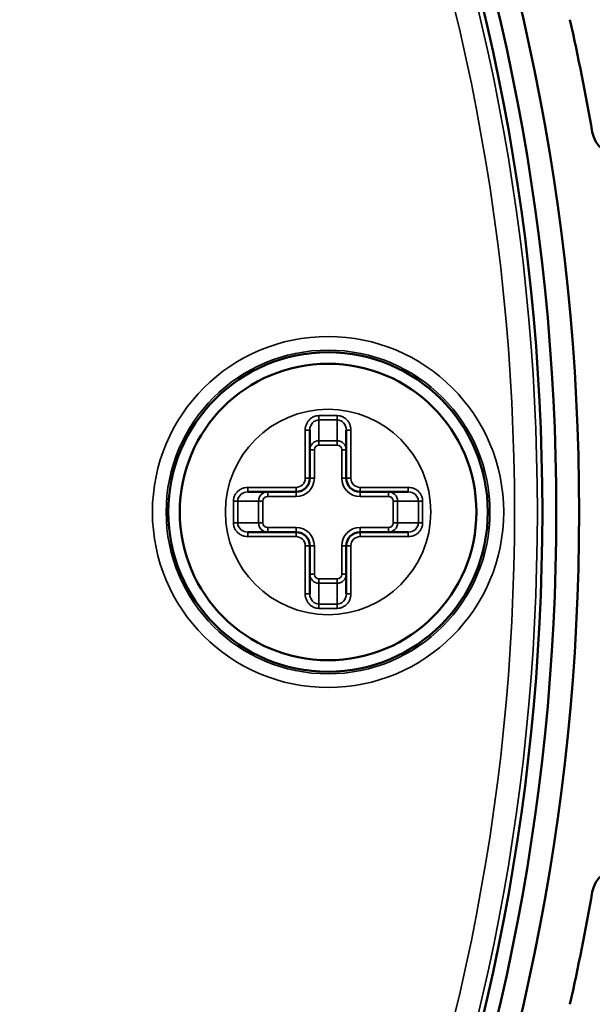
# Model space of a CAD drawing. Header units: millimetres. Extents: x 38 to 2514, y 38 to 1622.
# Tile 155 of 244: x 1110 to 1123, y 1319 to 1341. Entities that reach past the tile are written whole.
import ezdxf

# ---------------------------------------------------------------- set-up
doc = ezdxf.new("R2010")
doc.units = ezdxf.units.MM
doc.header["$LTSCALE"] = 7.692308
doc.layers.add('Visible (ISO)', color=7, linetype='Continuous', lineweight=50)
doc.layers.add('Visible Narrow (ISO)', color=7, linetype='Continuous', lineweight=35)

msp = doc.modelspace()

# ---------------------------------------------------------------- linework, layer by layer
at = {"layer": 'Visible (ISO)'}
for p, q in [((1116.715, 1330.721), (1116.715, 1331.777)), ((1117.515, 1331.777), (1117.515, 1330.721)), ((1115.36, 1330.421), (1116.415, 1330.421)), ((1117.815, 1330.421), (1118.871, 1330.421)), ((1116.415, 1329.541), (1115.36, 1329.541)), ((1118.871, 1329.541), (1117.815, 1329.541)), ((1116.715, 1328.185), (1116.715, 1329.241)), ((1117.515, 1329.241), (1117.515, 1328.185))]:
    msp.add_line(p, q, dxfattribs=at)
for centre, radius in [((1074.615, 1329.981), 48), ((1074.615, 1329.981), 47.5), ((1074.615, 1329.981), 47.194), ((1117.115, 1329.981), 3.5), ((1117.115, 1329.981), 3.25)]:
    msp.add_circle(centre, radius, dxfattribs=at)
for centre, radius, start, end in [((1074.615, 1329.981), 49, 9.7802, 12.7198), ((1123.495, 1338.406), 0.6, 189.7802, 274.8093), ((1116.415, 1330.721), 0.3, 270, 0), ((1117.815, 1330.721), 0.3, 180, 270), ((1116.415, 1329.241), 0.3, 0, 90), ((1117.815, 1329.241), 0.3, 90, 180), ((1123.495, 1321.556), 0.6, 85.1907, 170.2198), ((1074.615, 1329.981), 49, 347.2802, 350.2198)]:
    msp.add_arc(centre, radius, start, end, dxfattribs=at)
at = {"layer": 'Visible Narrow (ISO)'}
for p, q in [((1116.915, 1332.093), (1117.315, 1332.093)), ((1116.915, 1331.998), (1116.915, 1332.093)), ((1117.315, 1331.998), (1117.315, 1332.093)), ((1116.915, 1331.998), (1117.315, 1331.998)), ((1116.915, 1331.998), (1116.915, 1331.544)), ((1117.315, 1331.544), (1117.315, 1331.998)), ((1116.615, 1330.721), (1116.615, 1331.777)), ((1116.715, 1331.777), (1116.615, 1331.777)), ((1117.515, 1331.777), (1117.615, 1331.777)), ((1117.615, 1331.777), (1117.615, 1330.721)), ((1116.915, 1331.449), (1116.915, 1331.544)), ((1116.915, 1331.544), (1117.315, 1331.544)), ((1116.915, 1331.449), (1117.315, 1331.449)), ((1117.315, 1331.449), (1117.315, 1331.544)), ((1116.815, 1331.343), (1116.715, 1331.343)), ((1116.815, 1330.721), (1116.815, 1331.343)), ((1117.415, 1331.343), (1117.415, 1330.721)), ((1117.415, 1331.343), (1117.515, 1331.343)), ((1116.715, 1330.721), (1116.615, 1330.721)), ((1116.815, 1330.721), (1116.715, 1330.721)), ((1117.415, 1330.721), (1117.515, 1330.721)), ((1117.515, 1330.721), (1117.615, 1330.721)), ((1115.36, 1330.521), (1116.415, 1330.521)), ((1115.36, 1330.421), (1115.36, 1330.521)), ((1116.415, 1330.421), (1116.415, 1330.521)), ((1117.815, 1330.521), (1118.871, 1330.521)), ((1117.815, 1330.421), (1117.815, 1330.521)), ((1118.871, 1330.421), (1118.871, 1330.521)), ((1115.793, 1330.321), (1115.793, 1330.421)), ((1115.793, 1330.321), (1116.415, 1330.321)), ((1116.415, 1330.321), (1116.415, 1330.421)), ((1117.815, 1330.321), (1117.815, 1330.421)), ((1117.815, 1330.321), (1118.438, 1330.321)), ((1118.438, 1330.321), (1118.438, 1330.421)), ((1115.043, 1329.741), (1115.043, 1330.221)), ((1115.138, 1330.221), (1115.043, 1330.221)), ((1115.138, 1329.741), (1115.138, 1330.221)), ((1115.593, 1330.221), (1115.138, 1330.221)), ((1115.593, 1329.741), (1115.593, 1330.221)), ((1115.687, 1330.221), (1115.593, 1330.221)), ((1115.687, 1329.741), (1115.687, 1330.221)), ((1118.543, 1330.221), (1118.543, 1329.741)), ((1118.543, 1330.221), (1118.638, 1330.221)), ((1119.093, 1330.221), (1118.638, 1330.221)), ((1118.638, 1330.221), (1118.638, 1329.741)), ((1119.093, 1330.221), (1119.187, 1330.221)), ((1119.093, 1330.221), (1119.093, 1329.741)), ((1119.187, 1330.221), (1119.187, 1329.741)), ((1115.138, 1329.741), (1115.043, 1329.741)), ((1115.138, 1329.741), (1115.593, 1329.741)), ((1115.687, 1329.741), (1115.593, 1329.741)), ((1116.415, 1329.641), (1115.793, 1329.641)), ((1115.793, 1329.641), (1115.793, 1329.541)), ((1116.415, 1329.641), (1116.415, 1329.541)), ((1118.438, 1329.641), (1117.815, 1329.641)), ((1117.815, 1329.641), (1117.815, 1329.541)), ((1118.438, 1329.641), (1118.438, 1329.541)), ((1118.543, 1329.741), (1118.638, 1329.741)), ((1118.638, 1329.741), (1119.093, 1329.741)), ((1119.093, 1329.741), (1119.187, 1329.741)), ((1115.36, 1329.541), (1115.36, 1329.441)), ((1116.415, 1329.441), (1115.36, 1329.441)), ((1116.415, 1329.541), (1116.415, 1329.441)), ((1117.815, 1329.541), (1117.815, 1329.441)), ((1118.871, 1329.441), (1117.815, 1329.441)), ((1118.871, 1329.541), (1118.871, 1329.441)), ((1116.615, 1328.185), (1116.615, 1329.241)), ((1116.715, 1329.241), (1116.615, 1329.241)), ((1116.815, 1329.241), (1116.715, 1329.241)), ((1116.815, 1328.618), (1116.815, 1329.241)), ((1117.415, 1329.241), (1117.415, 1328.618)), ((1117.415, 1329.241), (1117.515, 1329.241)), ((1117.515, 1329.241), (1117.615, 1329.241)), ((1117.615, 1329.241), (1117.615, 1328.185)), ((1116.815, 1328.618), (1116.715, 1328.618)), ((1117.415, 1328.618), (1117.515, 1328.618)), ((1117.315, 1328.513), (1116.915, 1328.513)), ((1116.915, 1328.513), (1116.915, 1328.418)), ((1116.915, 1328.418), (1116.915, 1327.964)), ((1117.315, 1328.418), (1116.915, 1328.418)), ((1117.315, 1328.513), (1117.315, 1328.418)), ((1117.315, 1327.964), (1117.315, 1328.418)), ((1116.715, 1328.185), (1116.615, 1328.185)), ((1117.515, 1328.185), (1117.615, 1328.185)), ((1117.315, 1327.964), (1116.915, 1327.964)), ((1116.915, 1327.964), (1116.915, 1327.869)), ((1117.315, 1327.964), (1117.315, 1327.869)), ((1117.315, 1327.869), (1116.915, 1327.869))]:
    msp.add_line(p, q, dxfattribs=at)
for centre, radius in [((1074.615, 1329.981), 47.194), ((1074.615, 1329.981), 47.085), ((1074.615, 1329.981), 46.585), ((1117.115, 1329.981), 3.847), ((1117.115, 1329.981), 3.547), ((1117.115, 1329.981), 2.25)]:
    msp.add_circle(centre, radius, dxfattribs=at)
for centre, radius, start, end in [((1116.415, 1330.721), 0.2, 270, 0), ((1116.415, 1330.721), 0.4, 270, 0), ((1117.815, 1330.721), 0.4, 180, 270), ((1117.815, 1330.721), 0.2, 180, 270), ((1116.415, 1329.241), 0.4, 0, 90), ((1117.815, 1329.241), 0.4, 90, 180), ((1116.415, 1329.241), 0.2, 0, 90), ((1117.815, 1329.241), 0.2, 90, 180)]:
    msp.add_arc(centre, radius, start, end, dxfattribs=at)
for centre, major_axis, ratio, start_param, end_param in [((1116.915, 1331.777), (-0.001, -0.221), 0.903478, 3.144269, 4.716024), ((1117.316, 1331.777), (0.001, -0.221), 0.903478, 1.567161, 3.138916), ((1116.915, 1331.344), (-0.009, -0.2), 0.998561, 3.186423, 4.75739), ((1116.916, 1331.343), (0.001, -0.106), 0.948668, 3.132045, 4.701171), ((1117.315, 1331.344), (0.009, -0.2), 0.998561, 1.525785, 3.096752), ((1117.315, 1331.343), (-0.001, -0.106), 0.948668, 1.582015, 3.151141), ((1115.359, 1330.221), (0.221, 0.001), 0.903478, 1.567161, 3.138916), ((1115.793, 1330.221), (0.2, 0.009), 0.998561, 1.525785, 3.096752), ((1115.793, 1330.221), (0.106, -0.001), 0.948668, 1.582015, 3.151141), ((1118.438, 1330.221), (0.2, -0.009), 0.998561, 0.04483, 1.615797), ((1118.438, 1330.221), (0.106, 0.001), 0.948668, 6.273638, 7.842764), ((1118.871, 1330.221), (0.221, -0.001), 0.903478, 0.002676, 1.574431), ((1115.359, 1329.741), (0.221, -0.001), 0.903478, 3.144269, 4.716024), ((1115.793, 1329.741), (0.2, -0.009), 0.998561, 3.186423, 4.75739), ((1115.793, 1329.741), (0.106, 0.001), 0.948668, 3.132045, 4.701171), ((1118.438, 1329.741), (0.106, -0.001), 0.948668, 4.723607, 6.292733), ((1118.438, 1329.741), (0.2, 0.009), 0.998561, 4.667378, 6.238344), ((1118.871, 1329.741), (0.221, 0.001), 0.903478, 4.708754, 6.280509), ((1116.915, 1328.618), (0.009, -0.2), 0.998561, 4.667378, 6.238344), ((1116.916, 1328.619), (-0.001, -0.106), 0.948668, 4.723607, 6.292733), ((1117.315, 1328.619), (0.001, -0.106), 0.948668, 6.273638, 7.842764), ((1117.315, 1328.618), (-0.009, -0.2), 0.998561, 0.04483, 1.615797), ((1116.915, 1328.185), (0.001, -0.221), 0.903478, 4.708754, 6.280509), ((1117.316, 1328.185), (-0.001, -0.221), 0.903478, 0.002676, 1.574431)]:
    msp.add_ellipse(centre, major_axis=major_axis, ratio=ratio, start_param=start_param, end_param=end_param, dxfattribs=at)
for points in [[(1116.615, 1331.777), (1116.615, 1331.801), (1116.621, 1331.849), (1116.644, 1331.919), (1116.682, 1331.98), (1116.731, 1332.029), (1116.788, 1332.066), (1116.851, 1332.088), (1116.894, 1332.093), (1116.915, 1332.093)], [(1117.315, 1332.093), (1117.337, 1332.093), (1117.38, 1332.088), (1117.443, 1332.066), (1117.5, 1332.029), (1117.549, 1331.98), (1117.586, 1331.919), (1117.61, 1331.849), (1117.615, 1331.801), (1117.615, 1331.777)], [(1115.043, 1330.221), (1115.043, 1330.243), (1115.048, 1330.286), (1115.07, 1330.349), (1115.107, 1330.406), (1115.157, 1330.454), (1115.217, 1330.492), (1115.287, 1330.516), (1115.335, 1330.521), (1115.36, 1330.521)], [(1118.871, 1330.521), (1118.896, 1330.521), (1118.944, 1330.516), (1119.013, 1330.492), (1119.074, 1330.454), (1119.124, 1330.406), (1119.16, 1330.349), (1119.183, 1330.286), (1119.187, 1330.243), (1119.187, 1330.221)], [(1115.36, 1329.441), (1115.335, 1329.441), (1115.287, 1329.446), (1115.217, 1329.47), (1115.157, 1329.508), (1115.107, 1329.556), (1115.07, 1329.613), (1115.048, 1329.676), (1115.043, 1329.719), (1115.043, 1329.741)], [(1119.187, 1329.741), (1119.187, 1329.719), (1119.183, 1329.676), (1119.16, 1329.613), (1119.124, 1329.556), (1119.074, 1329.508), (1119.013, 1329.47), (1118.944, 1329.446), (1118.896, 1329.441), (1118.871, 1329.441)], [(1116.915, 1327.869), (1116.894, 1327.869), (1116.851, 1327.874), (1116.788, 1327.896), (1116.731, 1327.933), (1116.682, 1327.982), (1116.644, 1328.043), (1116.621, 1328.113), (1116.615, 1328.16), (1116.615, 1328.185)], [(1117.615, 1328.185), (1117.615, 1328.16), (1117.61, 1328.113), (1117.586, 1328.043), (1117.549, 1327.982), (1117.5, 1327.933), (1117.443, 1327.896), (1117.38, 1327.874), (1117.337, 1327.869), (1117.315, 1327.869)]]:
    msp.add_open_spline(points, degree=3, dxfattribs=at)

doc.saveas('drawing.dxf')
